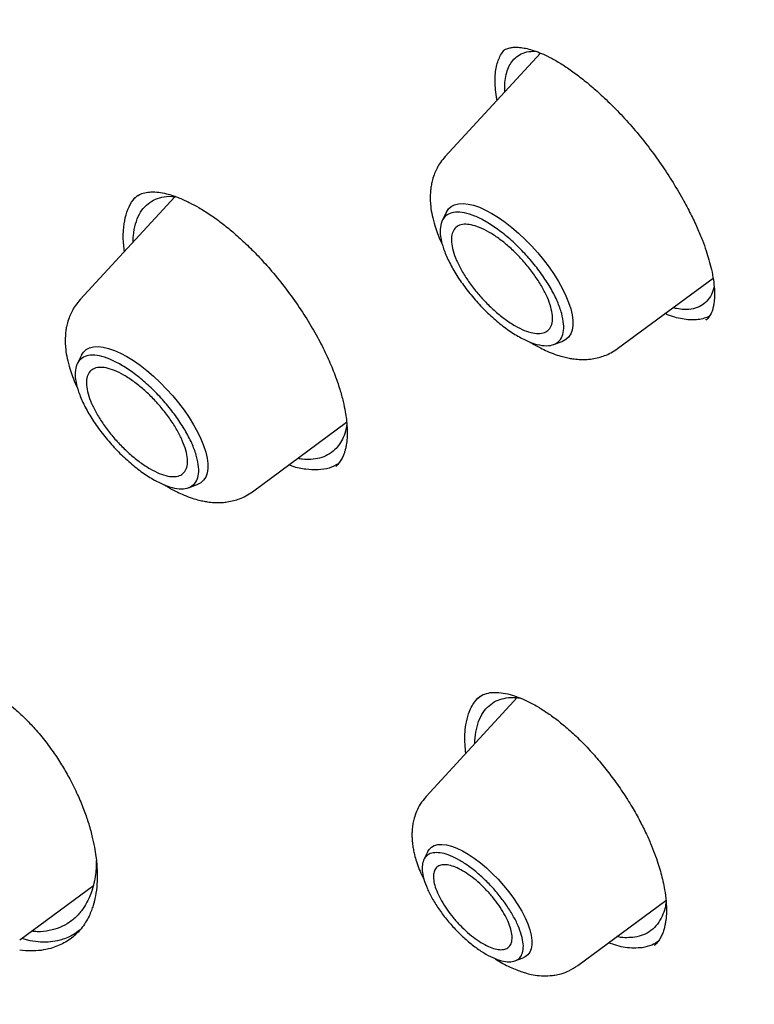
# Model space of a CAD drawing. Header units: millimetres. Extents: x 8 to 871, y 12 to 1888.
# Tile 17 of 114: x 680 to 689, y 686 to 699. Entities that reach past the tile are written whole.
import ezdxf

# ---------------------------------------------------------------- set-up
doc = ezdxf.new("R2010")
doc.units = ezdxf.units.MM

msp = doc.modelspace()

# ---------------------------------------------------------------- linework, layer by layer
at = {"color": 7, "linetype": 'Continuous', "lineweight": 30}
for p, q in [((686.377, 698.729), (685.135, 697.38)), ((681.613, 696.857), (680.378, 695.516)), ((681.089, 696.837), (681.093, 696.84)), ((681.533, 696.862), (681.627, 696.857)), ((685.151, 696.655), (685.097, 696.545)), ((687.382, 694.878), (688.626, 695.797)), ((688.531, 695.255), (688.527, 695.252)), ((688.547, 695.258), (688.531, 695.249)), ((686.547, 694.93), (686.662, 694.971)), ((680.394, 694.79), (680.34, 694.681)), ((682.624, 693.013), (683.851, 693.919)), ((681.79, 693.065), (681.905, 693.107)), ((686.08, 690.337), (684.887, 689.04)), ((685.553, 690.314), (685.556, 690.318)), ((684.909, 688.324), (684.858, 688.219)), ((679.59, 687.172), (680.55, 687.88)), ((686.863, 686.838), (688.013, 687.687)), ((679.727, 687.159), (679.617, 687.191)), ((687.872, 687.114), (687.862, 687.104)), ((686.044, 686.897), (686.154, 686.937))]:
    msp.add_line(p, q, dxfattribs=at)
at = {"color": 7, "linetype": 'Continuous', "lineweight": 30, "flags": 128}
for points in [[(685.151, 696.655), (685.151, 696.655), (685.178, 696.697), (685.214, 696.729), (685.258, 696.752), (685.31, 696.765), (685.369, 696.768), (685.434, 696.762), (685.505, 696.745), (685.581, 696.719), (685.661, 696.683), (685.745, 696.639), (685.83, 696.586), (685.918, 696.524), (686.005, 696.456), (686.093, 696.381), (686.179, 696.301), (686.262, 696.216), (686.342, 696.126), (686.418, 696.034), (686.489, 695.94), (686.554, 695.845), (686.613, 695.751), (686.665, 695.657), (686.708, 695.566), (686.744, 695.478), (686.771, 695.395), (686.789, 695.316), (686.798, 695.243), (686.798, 695.178), (686.789, 695.119), (686.771, 695.069), (686.744, 695.028), (686.708, 694.995), (686.664, 694.972), (686.662, 694.971)], [(680.394, 694.79), (680.394, 694.791), (680.421, 694.832), (680.457, 694.865), (680.501, 694.887), (680.553, 694.901), (680.611, 694.904), (680.677, 694.897), (680.748, 694.88), (680.824, 694.854), (680.904, 694.819), (680.987, 694.774), (681.073, 694.721), (681.161, 694.66), (681.248, 694.591), (681.336, 694.517), (681.422, 694.436), (681.505, 694.351), (681.585, 694.262), (681.661, 694.17), (681.732, 694.076), (681.797, 693.981), (681.856, 693.886), (681.907, 693.793), (681.951, 693.702), (681.987, 693.614), (682.014, 693.53), (682.032, 693.451), (682.041, 693.379), (682.041, 693.313), (682.032, 693.255), (682.014, 693.204), (681.987, 693.163), (681.951, 693.13), (681.907, 693.108), (681.905, 693.107)], [(684.909, 688.324), (684.925, 688.35), (684.956, 688.381), (684.994, 688.403), (685.04, 688.415), (685.093, 688.417), (685.153, 688.41), (685.218, 688.393), (685.287, 688.367), (685.361, 688.332), (685.437, 688.288), (685.515, 688.236), (685.594, 688.176), (685.672, 688.11), (685.75, 688.039), (685.825, 687.962), (685.897, 687.882), (685.964, 687.799), (686.027, 687.714), (686.084, 687.629), (686.134, 687.544), (686.177, 687.461), (686.212, 687.381), (686.239, 687.304), (686.257, 687.232), (686.266, 687.166), (686.267, 687.107), (686.258, 687.055), (686.24, 687.011), (686.214, 686.975), (686.18, 686.949), (686.154, 686.937)]]:
    msp.add_lwpolyline(points, dxfattribs=at)
at = {"color": 7, "linetype": 'Continuous', "lineweight": 30}
for points, knots in [([(713.378, 691.298), (713.435, 691.352), (713.547, 691.458), (713.685, 691.594), (713.799, 691.709), (713.903, 691.818), (714.006, 691.928), (714.105, 692.037), (714.203, 692.149), (714.302, 692.265), (714.406, 692.389), (714.518, 692.528), (714.636, 692.681), (714.759, 692.845), (714.866, 692.996), (714.957, 693.128), (715.033, 693.24), (715.106, 693.352), (715.177, 693.464), (715.245, 693.574), (715.31, 693.682), (715.369, 693.782), (715.418, 693.868), (715.457, 693.938), (715.492, 694), (715.527, 694.065), (715.567, 694.139), (715.612, 694.224), (715.66, 694.316), (715.709, 694.414), (715.765, 694.528), (715.827, 694.658), (715.894, 694.804), (715.959, 694.95), (716.021, 695.094), (716.077, 695.23), (716.126, 695.352), (716.165, 695.452), (716.196, 695.531), (716.22, 695.596), (716.244, 695.662), (716.272, 695.738), (716.304, 695.827), (716.339, 695.929), (716.376, 696.039), (716.414, 696.156), (716.452, 696.276), (716.491, 696.4), (716.528, 696.527), (716.563, 696.65), (716.594, 696.76), (716.618, 696.851), (716.638, 696.925), (716.654, 696.988), (716.671, 697.054), (716.689, 697.13), (716.71, 697.215), (716.738, 697.332), (716.772, 697.482), (716.811, 697.664), (716.849, 697.853), (716.885, 698.044), (716.919, 698.237), (716.951, 698.432), (716.981, 698.629), (717.009, 698.827), (717.034, 699.023), (717.056, 699.209), (717.075, 699.379), (717.09, 699.535), (717.104, 699.68), (717.117, 699.833), (717.13, 700.004), (717.143, 700.201), (717.155, 700.416), (717.166, 700.652), (717.174, 700.878), (717.179, 701.089), (717.182, 701.281), (717.184, 701.472), (717.183, 701.651), (717.182, 701.807), (717.18, 701.928), (717.179, 702.017), (717.177, 702.081), (717.176, 702.14), (717.174, 702.204), (717.172, 702.281), (717.169, 702.38), (717.165, 702.502), (717.158, 702.651), (717.15, 702.817), (717.136, 703.074), (717.114, 703.413), (717.08, 703.83), (717.044, 704.207), (717.007, 704.545), (716.971, 704.846), (716.934, 705.14), (716.895, 705.419), (716.857, 705.678), (716.822, 705.908), (716.792, 706.094), (716.768, 706.239), (716.749, 706.35), (716.733, 706.446), (716.717, 706.534), (716.703, 706.613), (716.689, 706.69), (716.675, 706.769), (716.658, 706.864), (716.636, 706.977), (716.611, 707.109), (716.582, 707.26), (716.548, 707.429), (716.51, 707.615), (716.47, 707.809), (716.428, 708.004), (716.386, 708.195), (716.326, 708.46), (716.249, 708.792), (716.156, 709.176), (716.068, 709.524), (715.986, 709.836), (715.909, 710.127), (715.835, 710.394), (715.698, 710.884), (715.559, 711.356), (715.417, 711.819), (715.352, 712.027), (715.285, 712.237), (715.217, 712.448), (715.15, 712.656), (715.089, 712.84), (715.038, 712.992), (714.998, 713.112), (714.963, 713.214), (714.933, 713.304), (714.902, 713.393), (714.864, 713.502), (714.818, 713.636), (714.761, 713.797), (714.699, 713.975), (714.631, 714.164), (714.536, 714.427), (714.409, 714.772), (714.251, 715.192), (714.085, 715.625), (713.91, 716.07), (713.723, 716.536), (713.526, 717.015), (713.324, 717.497), (713.119, 717.976), (712.91, 718.453), (712.682, 718.966), (712.431, 719.516), (712.159, 720.102), (711.883, 720.683), (711.602, 721.262), (711.287, 721.899), (710.928, 722.609), (710.517, 723.402), (710.077, 724.23), (709.668, 724.982), (709.297, 725.649), (708.973, 726.223), (708.642, 726.797), (708.316, 727.358), (708.009, 727.875), (707.726, 728.348), (707.465, 728.779), (707.216, 729.185), (706.982, 729.565), (706.762, 729.917), (706.557, 730.242), (706.368, 730.54), (706.193, 730.815), (706.001, 731.116), (705.778, 731.461), (705.514, 731.865), (705.229, 732.298), (704.922, 732.758), (704.594, 733.246), (704.243, 733.761), (703.87, 734.304), (703.472, 734.874), (703.055, 735.465), (702.488, 736.259), (701.774, 737.24), (700.919, 738.385), (700.068, 739.499), (699.222, 740.581), (698.371, 741.648), (697.51, 742.703), (696.639, 743.749), (695.702, 744.85), (694.699, 746.003), (693.627, 747.205), (692.542, 748.394), (691.498, 749.509), (690.5, 750.552), (689.549, 751.525), (688.59, 752.487), (687.619, 753.44), (686.633, 754.388), (685.67, 755.293), (684.733, 756.157), (683.823, 756.979), (683.029, 757.682), (682.363, 758.262), (681.835, 758.716), (681.327, 759.148), (680.815, 759.579), (680.303, 760.005), (679.792, 760.424), (679.308, 760.816), (678.853, 761.182), (678.376, 761.56), (677.864, 761.962), (677.299, 762.399), (676.864, 762.731), (676.562, 762.959), (676.399, 763.082), (676.235, 763.205), (676.069, 763.328), (675.902, 763.453), (675.723, 763.585), (675.519, 763.735), (675.279, 763.91), (675.002, 764.112), (674.693, 764.335), (674.352, 764.579), (673.992, 764.834), (673.616, 765.098), (673.224, 765.369), (672.807, 765.656), (672.364, 765.956), (671.896, 766.269), (671.403, 766.595), (670.866, 766.944), (670.284, 767.315), (669.655, 767.709), (668.998, 768.111), (668.312, 768.523), (667.848, 768.793), (667.61, 768.931)], [0, 0, 0, 0, 0.003254, 0.00634, 0.009206, 0.011744, 0.013962, 0.016621, 0.019137, 0.021743, 0.024667, 0.027832, 0.031281, 0.034947, 0.038766, 0.041224, 0.043666, 0.046076, 0.048453, 0.050797, 0.053096, 0.055198, 0.057058, 0.058349, 0.059517, 0.06082, 0.06232, 0.064019, 0.065913, 0.067876, 0.069832, 0.072661, 0.075472, 0.078265, 0.081041, 0.08364, 0.085916, 0.08787, 0.08918, 0.090291, 0.091421, 0.092794, 0.09441, 0.096269, 0.098279, 0.100346, 0.102471, 0.104654, 0.106894, 0.109106, 0.111018, 0.112609, 0.113786, 0.114764, 0.11587, 0.117145, 0.11859, 0.120204, 0.123034, 0.126134, 0.129246, 0.132365, 0.135489, 0.13862, 0.141757, 0.144899, 0.148051, 0.150951, 0.153599, 0.155995, 0.158141, 0.160265, 0.163013, 0.165979, 0.169191, 0.172712, 0.176545, 0.179223, 0.182035, 0.184941, 0.187562, 0.189802, 0.191659, 0.192751, 0.193648, 0.19439, 0.195275, 0.196369, 0.197671, 0.199474, 0.201565, 0.203946, 0.206465, 0.212342, 0.218046, 0.223577, 0.227694, 0.23171, 0.235625, 0.239387, 0.24278, 0.245782, 0.248394, 0.250013, 0.251435, 0.25266, 0.253719, 0.254868, 0.255698, 0.256679, 0.257893, 0.259342, 0.261023, 0.262939, 0.265088, 0.267471, 0.269975, 0.272419, 0.274798, 0.277113, 0.282317, 0.287165, 0.291263, 0.295068, 0.29858, 0.301798, 0.304748, 0.316228, 0.318681, 0.321141, 0.323607, 0.326079, 0.328558, 0.330896, 0.332496, 0.333885, 0.335064, 0.336034, 0.337018, 0.338177, 0.339796, 0.341665, 0.343753, 0.345929, 0.348178, 0.352811, 0.357729, 0.362506, 0.367523, 0.372782, 0.378187, 0.383546, 0.388853, 0.394107, 0.399308, 0.405773, 0.412155, 0.418454, 0.42467, 0.43092, 0.439034, 0.447487, 0.456277, 0.465406, 0.471316, 0.47736, 0.483502, 0.489402, 0.494977, 0.499753, 0.504263, 0.508505, 0.51248, 0.516188, 0.519571, 0.522697, 0.525566, 0.528221, 0.532178, 0.536422, 0.540952, 0.545769, 0.550873, 0.556263, 0.56194, 0.567903, 0.574151, 0.580491, 0.592835, 0.605033, 0.616657, 0.628145, 0.639499, 0.650797, 0.662094, 0.673391, 0.686705, 0.700018, 0.713332, 0.726646, 0.737943, 0.74924, 0.760538, 0.771868, 0.783327, 0.79492, 0.805233, 0.815652, 0.826175, 0.832384, 0.838385, 0.844148, 0.849673, 0.855768, 0.861546, 0.867005, 0.872145, 0.876967, 0.883134, 0.889484, 0.896017, 0.897831, 0.899659, 0.901501, 0.903356, 0.905225, 0.907153, 0.909352, 0.912116, 0.915241, 0.918727, 0.922575, 0.926783, 0.930923, 0.935362, 0.940099, 0.945135, 0.950469, 0.956103, 0.962035, 0.968905, 0.976136, 0.983729, 0.991684, 1, 1, 1, 1]), ([(629.354, 758.873), (629.365, 758.882), (629.454, 758.954), (629.627, 759.082), (629.873, 759.256), (630.127, 759.42), (630.387, 759.576), (630.655, 759.724), (630.93, 759.864), (631.211, 759.994), (631.499, 760.117), (631.794, 760.231), (632.096, 760.336), (632.404, 760.433), (632.719, 760.522), (633.04, 760.602), (633.368, 760.673), (633.702, 760.736), (634.042, 760.791), (634.388, 760.837), (634.741, 760.874), (635.099, 760.903), (635.464, 760.923), (635.835, 760.935), (636.211, 760.938), (636.594, 760.933), (636.982, 760.919), (637.376, 760.897), (637.775, 760.865), (638.18, 760.826), (638.59, 760.778), (639.006, 760.721), (639.427, 760.656), (639.854, 760.582), (640.285, 760.5), (640.721, 760.409), (641.163, 760.31), (641.609, 760.202), (642.06, 760.086), (642.515, 759.961), (642.976, 759.828), (643.44, 759.686), (643.909, 759.536), (644.382, 759.378), (644.86, 759.211), (645.341, 759.037), (645.826, 758.853), (646.316, 758.662), (646.809, 758.462), (647.305, 758.255), (647.805, 758.039), (648.309, 757.815), (648.815, 757.583), (649.325, 757.343), (649.839, 757.095), (650.355, 756.84), (650.873, 756.576), (651.395, 756.305), (651.919, 756.026), (652.446, 755.739), (652.975, 755.445), (653.507, 755.143), (654.041, 754.834), (654.577, 754.517), (655.114, 754.193), (655.654, 753.862), (656.195, 753.523), (656.738, 753.178), (657.282, 752.825), (657.828, 752.465), (658.375, 752.099), (658.923, 751.725), (659.472, 751.345), (660.022, 750.958), (660.573, 750.565), (661.125, 750.165), (661.677, 749.759), (662.229, 749.346), (662.782, 748.927), (663.335, 748.502), (663.888, 748.071), (664.441, 747.633), (664.994, 747.19), (665.547, 746.741), (666.099, 746.287), (666.651, 745.827), (667.202, 745.361), (667.752, 744.89), (668.301, 744.413), (668.85, 743.932), (669.397, 743.445), (669.943, 742.953), (670.488, 742.457), (671.032, 741.955), (671.573, 741.449), (672.113, 740.938), (672.652, 740.423), (673.188, 739.904), (673.723, 739.38), (674.255, 738.852), (674.785, 738.32), (675.313, 737.784), (675.838, 737.244), (676.36, 736.701), (676.88, 736.154), (677.397, 735.603), (677.912, 735.049), (678.423, 734.492), (678.931, 733.932), (679.436, 733.369), (679.937, 732.803), (680.435, 732.234), (680.93, 731.663), (681.42, 731.089), (681.907, 730.513), (682.391, 729.934), (682.87, 729.353), (683.345, 728.771), (683.816, 728.186), (684.283, 727.6), (684.745, 727.012), (685.203, 726.422), (685.656, 725.831), (686.105, 725.239), (686.548, 724.645), (686.987, 724.051), (687.421, 723.456), (687.851, 722.86), (688.274, 722.263), (688.693, 721.666), (689.106, 721.068), (689.514, 720.47), (689.917, 719.872), (690.314, 719.274), (690.705, 718.676), (691.091, 718.078), (691.47, 717.481), (691.844, 716.884), (692.212, 716.288), (692.574, 715.693), (692.93, 715.098), (693.279, 714.505), (693.622, 713.912), (693.959, 713.321), (694.29, 712.731), (694.614, 712.143), (694.931, 711.557), (695.242, 710.972), (695.546, 710.389), (695.844, 709.808), (696.134, 709.229), (696.418, 708.653), (696.695, 708.079), (696.964, 707.507), (697.227, 706.938), (697.483, 706.372), (697.731, 705.808), (697.973, 705.248), (698.207, 704.691), (698.433, 704.137), (698.653, 703.586), (698.865, 703.039), (699.069, 702.496), (699.266, 701.956), (699.456, 701.42), (699.638, 700.888), (699.812, 700.36), (699.979, 699.836), (700.138, 699.316), (700.29, 698.801), (700.433, 698.291), (700.569, 697.785), (700.697, 697.283), (700.818, 696.787), (700.93, 696.295), (701.035, 695.809), (701.132, 695.328), (701.221, 694.852), (701.302, 694.381), (701.375, 693.916), (701.441, 693.456), (701.498, 693.002), (701.548, 692.554), (701.589, 692.112), (701.623, 691.675), (701.649, 691.245), (701.666, 690.821), (701.676, 690.403), (701.678, 689.991), (701.672, 689.586), (701.658, 689.187), (701.637, 688.794), (701.607, 688.409), (701.57, 688.029), (701.524, 687.657), (701.471, 687.292), (701.41, 686.933), (701.341, 686.582), (701.265, 686.237), (701.18, 685.899), (701.088, 685.569), (700.988, 685.246), (700.88, 684.93), (700.765, 684.621), (700.642, 684.32), (700.511, 684.026), (700.372, 683.74), (700.226, 683.461), (700.072, 683.189), (699.911, 682.925), (699.741, 682.669), (699.565, 682.421), (699.38, 682.18), (699.188, 681.948), (698.992, 681.726), (698.856, 681.586), (698.79, 681.517)], [0, 0, 0, 0, 0.000696, 0.005455, 0.010214, 0.01497, 0.019723, 0.024472, 0.029218, 0.033959, 0.038696, 0.043427, 0.048154, 0.052877, 0.057594, 0.062307, 0.067016, 0.071721, 0.076422, 0.08112, 0.085815, 0.090507, 0.095196, 0.099883, 0.104569, 0.109253, 0.113935, 0.118616, 0.123296, 0.127976, 0.132655, 0.137333, 0.142011, 0.146689, 0.151366, 0.156044, 0.160722, 0.165399, 0.170077, 0.174755, 0.179433, 0.184112, 0.188791, 0.19347, 0.198149, 0.202829, 0.207509, 0.21219, 0.216871, 0.221552, 0.226234, 0.230916, 0.235599, 0.240282, 0.244965, 0.249649, 0.254333, 0.259017, 0.263702, 0.268387, 0.273072, 0.277758, 0.282443, 0.28713, 0.291816, 0.296503, 0.30119, 0.305877, 0.310565, 0.315253, 0.319941, 0.324629, 0.329318, 0.334007, 0.338695, 0.343385, 0.348074, 0.352763, 0.357453, 0.362143, 0.366833, 0.371523, 0.376213, 0.380904, 0.385594, 0.390285, 0.394976, 0.399666, 0.404357, 0.409048, 0.41374, 0.418431, 0.423122, 0.427814, 0.432505, 0.437197, 0.441888, 0.44658, 0.451272, 0.455964, 0.460656, 0.465347, 0.470039, 0.474731, 0.479423, 0.484115, 0.488807, 0.493499, 0.498191, 0.502884, 0.507576, 0.512268, 0.51696, 0.521652, 0.526344, 0.531036, 0.535728, 0.54042, 0.545111, 0.549803, 0.554495, 0.559187, 0.563879, 0.56857, 0.573262, 0.577953, 0.582645, 0.587336, 0.592027, 0.596719, 0.60141, 0.606101, 0.610791, 0.615482, 0.620173, 0.624863, 0.629554, 0.634244, 0.638934, 0.643624, 0.648314, 0.653004, 0.657693, 0.662382, 0.667072, 0.67176, 0.676449, 0.681138, 0.685826, 0.690514, 0.695202, 0.699889, 0.704577, 0.709264, 0.713951, 0.718637, 0.723323, 0.728009, 0.732695, 0.73738, 0.742065, 0.74675, 0.751434, 0.756118, 0.760802, 0.765485, 0.770168, 0.774851, 0.779533, 0.784214, 0.788896, 0.793577, 0.798257, 0.802937, 0.807617, 0.812296, 0.816975, 0.821654, 0.826332, 0.83101, 0.835688, 0.840366, 0.845043, 0.84972, 0.854397, 0.859074, 0.863751, 0.868429, 0.873106, 0.877784, 0.882462, 0.887141, 0.891821, 0.896502, 0.901184, 0.905867, 0.910553, 0.91524, 0.919929, 0.924621, 0.929316, 0.934013, 0.938715, 0.94342, 0.948129, 0.952842, 0.95756, 0.962283, 0.96701, 0.971742, 0.976479, 0.981221, 0.985967, 0.990717, 0.99547, 1, 1, 1, 1]), ([(685.813, 698.116), (685.81, 698.131), (685.798, 698.187), (685.789, 698.279), (685.784, 698.389), (685.791, 698.488), (685.807, 698.576), (685.833, 698.653), (685.866, 698.72), (685.897, 698.757), (685.912, 698.775)], [0, 0, 0, 0, 0.048407, 0.187447, 0.327945, 0.470438, 0.601172, 0.73271, 0.865921, 1, 1, 1, 1]), ([(685.906, 698.77), (685.916, 698.776), (685.934, 698.786), (685.962, 698.794), (685.986, 698.799), (686.008, 698.803), (686.032, 698.805), (686.058, 698.805), (686.089, 698.804), (686.124, 698.801), (686.162, 698.795), (686.217, 698.784), (686.291, 698.763), (686.391, 698.725), (686.5, 698.674), (686.626, 698.603), (686.764, 698.513), (686.91, 698.405), (687.058, 698.283), (687.224, 698.134), (687.403, 697.956), (687.591, 697.748), (687.768, 697.532), (687.934, 697.305), (688.091, 697.068), (688.225, 696.842), (688.335, 696.634), (688.42, 696.455), (688.487, 696.294), (688.537, 696.156), (688.576, 696.028), (688.609, 695.9), (688.633, 695.772), (688.643, 695.671), (688.646, 695.6), (688.646, 695.553), (688.643, 695.509), (688.638, 695.463), (688.629, 695.413), (688.613, 695.359), (688.587, 695.303), (688.561, 695.274), (688.547, 695.258)], [0, 0, 0, 0, 0.025377, 0.045799, 0.0612, 0.073552, 0.083092, 0.093755, 0.10555, 0.118436, 0.131319, 0.143729, 0.170815, 0.195947, 0.222837, 0.252081, 0.283469, 0.315125, 0.346724, 0.378207, 0.419766, 0.46048, 0.500319, 0.539641, 0.580323, 0.622702, 0.655587, 0.687735, 0.716564, 0.742054, 0.765285, 0.791353, 0.82084, 0.850207, 0.863985, 0.877166, 0.889754, 0.903449, 0.921291, 0.943322, 0.969542, 1, 1, 1, 1]), ([(686.03, 698.648), (686.054, 698.669), (686.103, 698.713), (686.196, 698.749), (686.272, 698.753), (686.309, 698.755)], [0, 0, 0, 0, 0.332054, 0.670684, 1, 1, 1, 1]), ([(685.915, 698.227), (685.914, 698.247), (685.911, 698.308), (685.919, 698.401), (685.942, 698.5), (685.978, 698.584), (686.013, 698.626), (686.03, 698.648)], [0, 0, 0, 0, 0.105546, 0.333856, 0.559038, 0.781087, 1, 1, 1, 1]), ([(685.135, 697.38), (685.114, 697.355), (685.074, 697.309), (685.03, 697.234), (684.995, 697.158), (684.971, 697.085), (684.955, 697.013), (684.946, 696.955), (684.942, 696.906), (684.94, 696.864), (684.94, 696.807), (684.946, 696.724), (684.964, 696.61), (684.996, 696.49), (685.037, 696.373), (685.069, 696.291), (685.094, 696.242), (685.099, 696.231)], [0, 0, 0, 0, 0.0804179, 0.1504902, 0.2102189, 0.2806428, 0.3339378, 0.3815017, 0.4242072, 0.4633601, 0.5014372, 0.577029, 0.6773126, 0.7867381, 0.8739094, 0.972633, 1, 1, 1, 1]), ([(681.088, 696.842), (681.108, 696.857), (681.147, 696.886), (681.216, 696.911), (681.273, 696.917), (681.301, 696.919)], [0, 0, 0, 0, 0.3537595, 0.6867743, 1, 1, 1, 1]), ([(681.301, 696.919), (681.334, 696.919), (681.396, 696.919), (681.496, 696.899), (681.588, 696.872), (681.669, 696.842), (681.738, 696.812), (681.821, 696.772), (681.93, 696.714), (682.079, 696.621), (682.233, 696.509), (682.389, 696.381), (682.541, 696.243), (682.697, 696.087), (682.866, 695.9), (683.041, 695.686), (683.215, 695.446), (683.37, 695.207), (683.503, 694.972), (683.612, 694.748), (683.698, 694.54), (683.762, 694.354), (683.806, 694.194), (683.833, 694.063), (683.85, 693.951), (683.859, 693.845), (683.86, 693.738), (683.852, 693.651), (683.84, 693.586), (683.828, 693.54), (683.813, 693.495), (683.791, 693.446), (683.758, 693.389), (683.726, 693.357), (683.709, 693.339)], [0, 0, 0, 0, 0.035231, 0.066308, 0.093131, 0.115604, 0.133656, 0.147939, 0.178462, 0.213447, 0.25284, 0.28526, 0.320261, 0.357205, 0.393746, 0.441447, 0.487875, 0.532934, 0.576604, 0.618987, 0.659181, 0.69574, 0.728632, 0.757853, 0.780021, 0.805762, 0.835053, 0.864771, 0.882249, 0.897871, 0.913509, 0.93552, 0.964363, 1, 1, 1, 1]), ([(680.957, 696.145), (680.953, 696.173), (680.938, 696.271), (680.94, 696.42), (680.962, 696.588), (681.013, 696.727), (681.07, 696.825), (681.118, 696.865), (681.134, 696.877)], [0, 0, 0, 0, 0.082298, 0.288358, 0.494326, 0.699064, 0.903247, 1, 1, 1, 1]), ([(681.068, 696.266), (681.068, 696.267), (681.068, 696.297), (681.075, 696.379), (681.096, 696.505), (681.147, 696.631), (681.217, 696.731), (681.307, 696.802), (681.411, 696.848), (681.493, 696.857), (681.533, 696.862)], [0, 0, 0, 0, 0.004678, 0.079434, 0.240387, 0.398337, 0.553277, 0.705201, 0.854109, 1, 1, 1, 1]), ([(688.64, 695.684), (688.63, 695.648), (688.609, 695.574), (688.567, 695.522), (688.545, 695.495)], [0, 0, 0, 0, 0.4761165, 1, 1, 1, 1]), ([(680.378, 695.516), (680.357, 695.491), (680.317, 695.444), (680.273, 695.369), (680.238, 695.294), (680.213, 695.22), (680.197, 695.149), (680.189, 695.091), (680.185, 695.041), (680.183, 694.999), (680.183, 694.943), (680.189, 694.859), (680.207, 694.746), (680.239, 694.625), (680.28, 694.508), (680.312, 694.426), (680.337, 694.377), (680.342, 694.366)], [0, 0, 0, 0, 0.080418, 0.15049, 0.210219, 0.280643, 0.333938, 0.381502, 0.424207, 0.46336, 0.501437, 0.577029, 0.677313, 0.786738, 0.873909, 0.972633, 1, 1, 1, 1]), ([(688.545, 695.495), (688.521, 695.473), (688.471, 695.428), (688.371, 695.393), (688.262, 695.384), (688.171, 695.392), (688.119, 695.407), (688.103, 695.411)], [0, 0, 0, 0, 0.238095, 0.48162, 0.730627, 0.921073, 1, 1, 1, 1]), ([(688.586, 695.308), (688.584, 695.306), (688.562, 695.288), (688.511, 695.271), (688.434, 695.253), (688.347, 695.249), (688.253, 695.257), (688.153, 695.279), (688.068, 695.304), (688.015, 695.327), (687.999, 695.334)], [0, 0, 0, 0, 0.019614, 0.170167, 0.321775, 0.476671, 0.63269, 0.783555, 0.935463, 1, 1, 1, 1]), ([(686.234, 694.966), (686.247, 694.958), (686.294, 694.929), (686.372, 694.887), (686.471, 694.84), (686.567, 694.802), (686.657, 694.774), (686.731, 694.756), (686.806, 694.744), (686.883, 694.736), (686.971, 694.735), (687.06, 694.744), (687.136, 694.76), (687.217, 694.786), (687.3, 694.822), (687.353, 694.858), (687.382, 694.878)], [0, 0, 0, 0, 0.035384, 0.124268, 0.201698, 0.294126, 0.376711, 0.439473, 0.49195, 0.568869, 0.659087, 0.71056, 0.780767, 0.842075, 0.915146, 1, 1, 1, 1]), ([(683.853, 693.894), (683.85, 693.872), (683.841, 693.808), (683.809, 693.72), (683.761, 693.631), (683.694, 693.552), (683.608, 693.49), (683.504, 693.448), (683.425, 693.438), (683.386, 693.434)], [0, 0, 0, 0, 0.08026, 0.22807, 0.370377, 0.507205, 0.681103, 0.845353, 1, 1, 1, 1]), ([(683.386, 693.434), (683.35, 693.433), (683.294, 693.431), (683.232, 693.442), (683.211, 693.446)], [0, 0, 0, 0, 0.65881, 1, 1, 1, 1]), ([(683.479, 693.296), (683.426, 693.297), (683.321, 693.299), (683.19, 693.325), (683.112, 693.355), (683.096, 693.361)], [0, 0, 0, 0, 0.446037, 0.889115, 1, 1, 1, 1]), ([(683.743, 693.377), (683.704, 693.356), (683.626, 693.313), (683.528, 693.302), (683.479, 693.296)], [0, 0, 0, 0, 0.496934, 1, 1, 1, 1]), ([(681.477, 693.101), (681.49, 693.093), (681.537, 693.064), (681.615, 693.022), (681.714, 692.975), (681.81, 692.937), (681.9, 692.909), (681.974, 692.892), (682.049, 692.879), (682.126, 692.871), (682.214, 692.87), (682.303, 692.88), (682.379, 692.895), (682.46, 692.921), (682.542, 692.958), (682.596, 692.994), (682.624, 693.013)], [0, 0, 0, 0, 0.0353841, 0.1242676, 0.2016976, 0.2941261, 0.3767109, 0.4394729, 0.4919498, 0.5688685, 0.6590871, 0.7105599, 0.780767, 0.8420747, 0.9151462, 1, 1, 1, 1]), ([(678.692, 690.631), (678.733, 690.622), (678.81, 690.606), (678.925, 690.565), (679.026, 690.52), (679.115, 690.475), (679.204, 690.423), (679.309, 690.355), (679.424, 690.27), (679.54, 690.173), (679.653, 690.069), (679.729, 689.988), (679.769, 689.945)], [0, 0, 0, 0, 0.122588, 0.231215, 0.325643, 0.405606, 0.47226, 0.567788, 0.68719, 0.780303, 0.884455, 1, 1, 1, 1]), ([(685.405, 689.603), (685.401, 689.642), (685.391, 689.729), (685.391, 689.853), (685.404, 689.989), (685.441, 690.136), (685.503, 690.264), (685.566, 690.324), (685.591, 690.347)], [0, 0, 0, 0, 0.117152, 0.261903, 0.40282, 0.596223, 0.841901, 1, 1, 1, 1]), ([(685.553, 690.317), (685.578, 690.336), (685.628, 690.374), (685.691, 690.387), (685.723, 690.394)], [0, 0, 0, 0, 0.497114, 1, 1, 1, 1]), ([(685.723, 690.394), (685.759, 690.396), (685.828, 690.401), (685.947, 690.381), (686.062, 690.346), (686.186, 690.295), (686.316, 690.228), (686.454, 690.142), (686.59, 690.044), (686.731, 689.928), (686.885, 689.786), (687.037, 689.628), (687.182, 689.46), (687.317, 689.287), (687.449, 689.1), (687.57, 688.909), (687.673, 688.725), (687.757, 688.556), (687.824, 688.403), (687.877, 688.267), (687.917, 688.148), (687.949, 688.039), (687.975, 687.932), (688, 687.809), (688.017, 687.675), (688.021, 687.541), (688.014, 687.442), (688.002, 687.37), (687.989, 687.314), (687.97, 687.258), (687.943, 687.201), (687.909, 687.147), (687.88, 687.117), (687.863, 687.1)], [0, 0, 0, 0, 0.045061, 0.085414, 0.120884, 0.151701, 0.189925, 0.225648, 0.258821, 0.29298, 0.331472, 0.374343, 0.409364, 0.446792, 0.486572, 0.526233, 0.562826, 0.596385, 0.626927, 0.654446, 0.678934, 0.700839, 0.723851, 0.748763, 0.784577, 0.819803, 0.853462, 0.871158, 0.890483, 0.911425, 0.935005, 0.964464, 1, 1, 1, 1]), ([(685.522, 689.73), (685.522, 689.742), (685.522, 689.809), (685.54, 689.92), (685.58, 690.053), (685.644, 690.163), (685.726, 690.244), (685.82, 690.301), (685.894, 690.317), (685.93, 690.325)], [0, 0, 0, 0, 0.037932, 0.195194, 0.366153, 0.533197, 0.694524, 0.850125, 1, 1, 1, 1]), ([(685.93, 690.325), (685.968, 690.33), (686.027, 690.337), (686.094, 690.325), (686.117, 690.322)], [0, 0, 0, 0, 0.6601551, 1, 1, 1, 1]), ([(679.769, 689.945), (679.818, 689.889), (679.913, 689.78), (680.039, 689.607), (680.148, 689.438), (680.251, 689.258), (680.344, 689.071), (680.423, 688.881), (680.486, 688.702), (680.532, 688.536), (680.564, 688.388), (680.584, 688.266), (680.595, 688.161), (680.602, 688.038), (680.6, 687.896), (680.581, 687.748), (680.554, 687.636), (680.524, 687.55), (680.493, 687.476), (680.448, 687.395), (680.389, 687.31), (680.338, 687.261), (680.311, 687.234)], [0, 0, 0, 0, 0.061987, 0.120362, 0.175302, 0.226896, 0.290532, 0.348334, 0.400326, 0.455085, 0.501589, 0.539899, 0.572171, 0.605654, 0.665535, 0.725578, 0.778077, 0.808028, 0.844903, 0.889267, 0.94099, 1, 1, 1, 1]), ([(684.887, 689.04), (684.86, 689.007), (684.811, 688.948), (684.762, 688.851), (684.732, 688.766), (684.715, 688.691), (684.706, 688.625), (684.702, 688.562), (684.703, 688.493), (684.709, 688.422), (684.721, 688.349), (684.737, 688.275), (684.772, 688.156), (684.813, 688.045), (684.856, 687.966), (684.863, 687.953)], [0, 0, 0, 0, 0.108301, 0.196388, 0.275675, 0.335224, 0.392761, 0.449063, 0.504331, 0.583014, 0.640571, 0.701559, 0.784849, 0.9666, 1, 1, 1, 1]), ([(680.589, 688.207), (680.589, 688.189), (680.589, 688.146), (680.583, 688.064), (680.571, 687.966), (680.547, 687.86), (680.515, 687.765), (680.478, 687.682), (680.427, 687.591), (680.351, 687.492), (680.243, 687.399), (680.117, 687.33), (679.976, 687.289), (679.851, 687.273), (679.769, 687.282), (679.743, 687.285)], [0, 0, 0, 0, 0.031703, 0.075549, 0.145615, 0.215585, 0.284879, 0.345174, 0.40606, 0.508814, 0.622697, 0.730962, 0.838009, 0.949225, 1, 1, 1, 1]), ([(688.015, 687.673), (688.011, 687.644), (688.001, 687.574), (687.963, 687.474), (687.904, 687.372), (687.821, 687.29), (687.722, 687.232), (687.644, 687.215), (687.607, 687.207)], [0, 0, 0, 0, 0.108646, 0.267659, 0.451464, 0.642978, 0.825799, 1, 1, 1, 1]), ([(680.377, 687.303), (680.344, 687.278), (680.265, 687.218), (680.133, 687.169), (679.992, 687.144), (679.864, 687.14), (679.773, 687.152), (679.727, 687.159)], [0, 0, 0, 0, 0.194561, 0.461804, 0.640353, 0.819556, 1, 1, 1, 1]), ([(680.318, 687.241), (680.318, 687.24), (680.276, 687.194), (680.169, 687.129), (680.017, 687.062), (679.869, 687.033), (679.735, 687.023), (679.641, 687.033), (679.593, 687.039)], [0, 0, 0, 0, 0.000763, 0.249679, 0.498567, 0.664861, 0.831811, 1, 1, 1, 1]), ([(687.702, 687.07), (687.631, 687.065), (687.497, 687.056), (687.337, 687.108), (687.263, 687.133)], [0, 0, 0, 0, 0.533551, 1, 1, 1, 1]), ([(687.607, 687.207), (687.573, 687.204), (687.506, 687.197), (687.427, 687.202), (687.381, 687.213), (687.374, 687.214)], [0, 0, 0, 0, 0.458803, 0.911339, 1, 1, 1, 1]), ([(687.91, 687.152), (687.884, 687.135), (687.824, 687.094), (687.747, 687.079), (687.702, 687.07)], [0, 0, 0, 0, 0.422398, 1, 1, 1, 1]), ([(685.778, 686.932), (685.784, 686.927), (685.851, 686.88), (685.949, 686.83), (686.062, 686.781), (686.133, 686.755), (686.205, 686.734), (686.29, 686.715), (686.389, 686.702), (686.485, 686.703), (686.572, 686.713), (686.655, 686.732), (686.759, 686.769), (686.826, 686.813), (686.863, 686.838)], [0, 0, 0, 0, 0.017606, 0.193416, 0.275215, 0.340208, 0.395803, 0.473491, 0.571534, 0.67116, 0.72339, 0.793696, 0.885824, 1, 1, 1, 1])]:
    msp.add_open_spline(points, degree=3, knots=knots, dxfattribs=at)
for points in [[(686.654, 695.337), (686.664, 695.289), (686.686, 695.195), (686.679, 695.081), (686.643, 694.993), (686.577, 694.936), (686.485, 694.911), (686.369, 694.919), (686.234, 694.962), (686.085, 695.035), (685.928, 695.138), (685.769, 695.265), (685.615, 695.413), (685.47, 695.575), (685.341, 695.745), (685.233, 695.916), (685.149, 696.082), (685.093, 696.238), (685.067, 696.375), (685.072, 696.49), (685.109, 696.578), (685.174, 696.636), (685.267, 696.661), (685.383, 696.652), (685.518, 696.61), (685.667, 696.536), (685.823, 696.433), (685.982, 696.306), (686.137, 696.158), (686.281, 695.997), (686.41, 695.827), (686.519, 695.655), (686.604, 695.488), (686.637, 695.387), (686.654, 695.337)], [(686.512, 695.418), (686.521, 695.38), (686.538, 695.303), (686.533, 695.209), (686.503, 695.137), (686.45, 695.09), (686.374, 695.07), (686.279, 695.077), (686.169, 695.111), (686.047, 695.172), (685.919, 695.256), (685.789, 695.36), (685.662, 695.481), (685.544, 695.613), (685.438, 695.752), (685.349, 695.892), (685.281, 696.029), (685.235, 696.155), (685.214, 696.268), (685.218, 696.362), (685.248, 696.434), (685.302, 696.481), (685.378, 696.502), (685.472, 696.494), (685.583, 696.46), (685.705, 696.4), (685.833, 696.316), (685.963, 696.211), (686.089, 696.091), (686.208, 695.958), (686.313, 695.819), (686.402, 695.679), (686.472, 695.542), (686.499, 695.46), (686.512, 695.418)], [(681.896, 693.472), (681.907, 693.425), (681.929, 693.331), (681.922, 693.216), (681.886, 693.128), (681.82, 693.071), (681.727, 693.046), (681.611, 693.055), (681.477, 693.097), (681.328, 693.171), (681.171, 693.273), (681.012, 693.401), (680.858, 693.548), (680.713, 693.71), (680.584, 693.88), (680.475, 694.051), (680.392, 694.218), (680.336, 694.373), (680.31, 694.511), (680.315, 694.626), (680.351, 694.714), (680.417, 694.771), (680.51, 694.796), (680.626, 694.787), (680.761, 694.745), (680.909, 694.671), (681.066, 694.569), (681.225, 694.441), (681.38, 694.294), (681.524, 694.132), (681.653, 693.962), (681.761, 693.791), (681.847, 693.623), (681.88, 693.522), (681.896, 693.472)], [(681.289, 693.311), (681.246, 693.337), (681.162, 693.39), (681.032, 693.496), (680.905, 693.616), (680.787, 693.748), (680.681, 693.887), (680.592, 694.028), (680.524, 694.164), (680.478, 694.291), (680.457, 694.403), (680.461, 694.497), (680.491, 694.569), (680.545, 694.616), (680.62, 694.637), (680.715, 694.63), (680.826, 694.595), (680.947, 694.535), (681.076, 694.451), (681.206, 694.347), (681.332, 694.226), (681.45, 694.094), (681.556, 693.955), (681.645, 693.814), (681.713, 693.678), (681.759, 693.551), (681.78, 693.438), (681.776, 693.344), (681.746, 693.272), (681.693, 693.225), (681.617, 693.205), (681.522, 693.213), (681.412, 693.246), (681.33, 693.289), (681.289, 693.311)], [(686.131, 687.23), (686.14, 687.192), (686.158, 687.115), (686.152, 687.021), (686.123, 686.949), (686.069, 686.902), (685.993, 686.882), (685.898, 686.889), (685.788, 686.923), (685.666, 686.984), (685.538, 687.068), (685.408, 687.172), (685.281, 687.293), (685.163, 687.425), (685.058, 687.564), (684.969, 687.704), (684.9, 687.84), (684.854, 687.967), (684.833, 688.08), (684.838, 688.174), (684.867, 688.246), (684.921, 688.293), (684.997, 688.313), (685.092, 688.306), (685.202, 688.272), (685.324, 688.211), (685.452, 688.128), (685.582, 688.023), (685.709, 687.903), (685.827, 687.77), (685.933, 687.631), (686.021, 687.491), (686.091, 687.354), (686.118, 687.271), (686.131, 687.23)], [(685.627, 687.123), (685.594, 687.144), (685.529, 687.185), (685.427, 687.267), (685.329, 687.36), (685.237, 687.463), (685.155, 687.571), (685.086, 687.681), (685.032, 687.786), (684.997, 687.885), (684.98, 687.973), (684.984, 688.046), (685.007, 688.102), (685.049, 688.139), (685.108, 688.154), (685.181, 688.149), (685.267, 688.122), (685.362, 688.075), (685.462, 688.01), (685.563, 687.929), (685.661, 687.835), (685.753, 687.732), (685.835, 687.624), (685.904, 687.515), (685.958, 687.409), (685.993, 687.31), (686.01, 687.222), (686.006, 687.149), (685.983, 687.093), (685.941, 687.057), (685.882, 687.041), (685.809, 687.047), (685.723, 687.072), (685.659, 687.106), (685.627, 687.123)]]:
    msp.add_open_spline(points, degree=3, dxfattribs=at)

doc.saveas('drawing.dxf')
